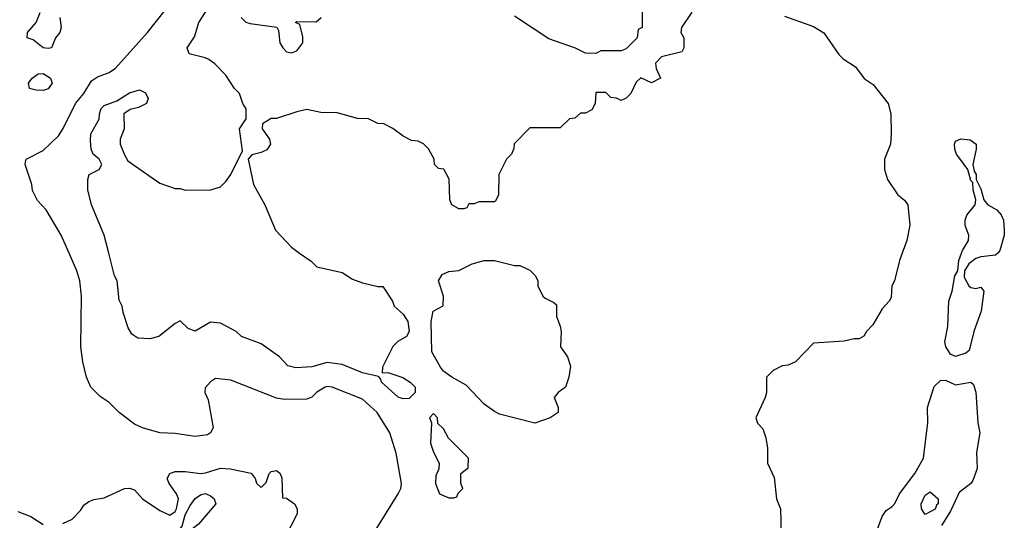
# Model space of a CAD drawing. Header units: inches. Extents: x 1793402 to 1900366, y 320852 to 470679.
# Tile 102 of 256: x 1873957 to 1877842, y 368945 to 370921. Entities that reach past the tile are written whole.
import ezdxf

# ---------------------------------------------------------------- set-up
doc = ezdxf.new("R2010")
doc.units = ezdxf.units.IN
doc.header["$MEASUREMENT"] = 0
doc.layers.add('B8376', color=7, linetype='Continuous')
doc.layers.add('B8377', color=7, linetype='Continuous')

msp = doc.modelspace()

# ---------------------------------------------------------------- linework, layer by layer
at = {"layer": 'B8376', "color": 4}
for points, elevation in [([(1875365.8, 368914.2), (1875450.7, 369050), (1875460.7, 369070), (1875463, 369090), (1875443, 369210), (1875417.1, 369290), (1875367.7, 369370), (1875310, 369423), (1875190, 369470.7), (1875170, 369473.4), (1875162, 369470), (1875130, 369450.7), (1875110, 369430.7), (1875090, 369423), (1875002.5, 369422.5), (1874970, 369426.8), (1874790, 369498.8), (1874730, 369504.7), (1874710, 369492), (1874688.4, 369468.4), (1874688, 369450), (1874700.4, 369420.4), (1874720.9, 369310), (1874709.6, 369290.4), (1874697.7, 369282.3), (1874650, 369275.8), (1874570, 369287.2), (1874510, 369290.3), (1874441, 369310), (1874410, 369324.4), (1874350, 369370.8), (1874310.4, 369410.4), (1874274, 369434), (1874238, 369470), (1874221, 369510), (1874206.8, 369570), (1874198.8, 369630), (1874200.7, 369830), (1874194, 369890), (1874182.8, 369930), (1874151.9, 370000)], 204), ([(1875061.8, 370000), (1875107.5, 369967.5), (1875130, 369946), (1875230, 369923.5), (1875270, 369897.2), (1875310, 369882), (1875370, 369868), (1875390, 369868), (1875428, 369810), (1875435.3, 369790), (1875470, 369759), (1875489.2, 369730), (1875494.5, 369690), (1875484, 369670), (1875449.3, 369650.7), (1875429.4, 369630.6), (1875389, 369550), (1875387.3, 369527.3), (1875410, 369528), (1875469, 369509), (1875498, 369490), (1875518, 369470), (1875518, 369450), (1875493.6, 369426.4), (1875470, 369424.7), (1875450, 369431.3), (1875384.7, 369490), (1875382, 369502), (1875372.7, 369512.7), (1875310, 369527.3), (1875230, 369560.5), (1875170, 369568), (1875110, 369550.7), (1875047.3, 369547.3), (1875015.3, 369555.3), (1874982, 369590), (1874910, 369641), (1874832, 369670), (1874810.6, 369690.6), (1874750, 369722.8), (1874710, 369726.8), (1874650, 369692), (1874622, 369702), (1874590, 369732), (1874570, 369722), (1874506, 369670), (1874470, 369662), (1874423.6, 369663.6), (1874399.6, 369679.6), (1874385.4, 369705.4), (1874365.4, 369765.4), (1874362, 369790), (1874350, 369814), (1874341, 369890), (1874331, 369910), (1874308.4, 370000)], 208), ([(1877439.6, 370000), (1877429, 369970), (1877409, 369890), (1877399, 369870), (1877395.5, 369824.5), (1877388.7, 369810), (1877360.2, 369779.8), (1877323.1, 369716.9), (1877298, 369690), (1877288.4, 369671.6), (1877270, 369662), (1877250, 369662), (1877210, 369652), (1877090, 369644.7), (1877018, 369570), (1876990, 369558), (1876965.6, 369554.4), (1876930, 369536), (1876904, 369510), (1876904, 369450), (1876899, 369430), (1876862, 369350), (1876869.1, 369329.1), (1876890, 369306), (1876902, 369270), (1876908, 369230), (1876908, 369170), (1876933.6, 369113.6), (1876944, 369030), (1876959, 368990), (1876962, 368890)], 204), ([(1877817.1, 370000), (1877808, 369992), (1877750, 369985.1), (1877730, 369978.3), (1877703, 369957), (1877684.7, 369930), (1877684.5, 369904.5), (1877702.8, 369870), (1877710, 369864), (1877730, 369860.7), (1877750, 369864.7), (1877761, 369850), (1877750.6, 369770), (1877722.4, 369690), (1877704.1, 369615.9), (1877690, 369605.1), (1877650, 369591.6), (1877630, 369600.7), (1877611.3, 369630), (1877608.3, 369650), (1877619.7, 369710), (1877622.9, 369810), (1877637, 369850), (1877647, 369910), (1877659, 369930), (1877662.4, 369970), (1877673.6, 370000)], 196), ([(1877342, 368910), (1877360.2, 368959.8), (1877376.4, 368983.6), (1877400.4, 368999.6), (1877410, 369012), (1877428.7, 369050), (1877489.2, 369130), (1877524, 369190), (1877540.7, 369330), (1877539.5, 369390), (1877566.2, 369473.8), (1877590, 369496.4), (1877610, 369497.6), (1877650, 369480.4), (1877710, 369490.7), (1877720.5, 369480.5), (1877730.3, 369450.3), (1877737.4, 369330), (1877746, 369290), (1877733.1, 369213.1), (1877734.8, 369150), (1877717.9, 369102.1), (1877710, 369089.8), (1877664.7, 369055.3), (1877630, 368981.1), (1877594.9, 368925.1)], 196), ([(1874127.3, 368932.7), (1874164, 368950), (1874196.6, 368983.4), (1874210, 369004.7), (1874230, 369018.8), (1874250, 369026.8), (1874290, 369033.4), (1874370, 369070.8), (1874390, 369071.3), (1874410, 369064.7), (1874441, 369030), (1874510, 368983.8), (1874550, 368965.3), (1874570, 368979.3), (1874575.6, 368990), (1874584.2, 369030), (1874575.6, 369050), (1874547, 369090), (1874539.3, 369110), (1874549.6, 369130.4), (1874570, 369137.1), (1874610, 369137.6), (1874670, 369130.4), (1874690, 369132.2), (1874750, 369150.4), (1874787.9, 369147.9), (1874870.5, 369130.5), (1874886, 369110), (1874891.6, 369091.6), (1874910, 369074), (1874930, 369094), (1874942, 369130), (1874950, 369138), (1874970, 369141), (1874984.7, 369130), (1874990.8, 369110.8), (1874994, 369034), (1875010, 369032), (1875042, 369010), (1875052, 368990), (1875051.3, 368970), (1875003.6, 368876.4)], 196), ([(1873950, 368979.3), (1874000.5, 368960.5), (1874050, 368928.5)], 196)]:
    msp.add_lwpolyline(points, dxfattribs=dict(at, elevation=elevation))
for points, elevation in [([(1875990, 369329), (1875850, 369364), (1875830, 369374), (1875790, 369404), (1875718.6, 369478.6), (1875662, 369510), (1875630, 369534), (1875617.2, 369550), (1875582.7, 369610), (1875581.2, 369730), (1875589.2, 369770.8), (1875628, 369792), (1875629, 369830), (1875609.2, 369890), (1875624.5, 369915.5), (1875650, 369926.8), (1875690, 369931.3), (1875742, 369958), (1875790, 369971), (1875830, 369971), (1875910, 369951.3), (1875930.9, 369950.9), (1875970, 369932), (1875992, 369910), (1876002, 369890), (1876002, 369870), (1876022, 369830), (1876030, 369822), (1876065.4, 369805.4), (1876075.3, 369795.3), (1876074.8, 369750), (1876090, 369712), (1876093.4, 369690), (1876091.3, 369630), (1876118.8, 369590), (1876130, 369554), (1876124, 369510), (1876111, 369470), (1876082, 369450), (1876066, 369430), (1876082, 369390), (1876082, 369370), (1876050.7, 369349.3)], 204), ([(1875590, 369366), (1875574, 369350), (1875582, 369330), (1875578, 369250), (1875590, 369214), (1875612, 369170), (1875611.6, 369148.4), (1875599.6, 369120.4), (1875598, 369090), (1875614, 369050), (1875650, 369034), (1875670, 369034), (1875682, 369038), (1875687.3, 369052.7), (1875706, 369070), (1875698, 369090), (1875698, 369130), (1875727.3, 369152.7), (1875728, 369190), (1875649, 369269), (1875630, 369306), (1875607.3, 369327.3), (1875606, 369350)], 208), ([(1874610, 368889.2), (1874589, 368890), (1874589.2, 368910), (1874598, 368922), (1874610, 368966), (1874630, 369003), (1874650, 369030.8), (1874670, 369046), (1874690, 369050.6), (1874710, 369041), (1874724.7, 369030), (1874731, 369010), (1874662.8, 368930)], 192), ([(1877530, 368968), (1877515.3, 368990), (1877514, 369010), (1877530, 369044.7), (1877550, 369058), (1877582, 369030), (1877582, 369010), (1877575.3, 369004.7), (1877570, 368989.3)], 192)]:
    msp.add_lwpolyline(points, close=True, dxfattribs=dict(at, elevation=elevation))
at = {"layer": 'B8377', "color": 4}
for points, elevation in [([(1874308.4, 370000), (1874290.8, 370070), (1874241, 370190), (1874226, 370250), (1874226, 370290), (1874231.3, 370310), (1874271, 370330), (1874281, 370350), (1874271, 370370), (1874246.8, 370390), (1874239.1, 370410), (1874236, 370444), (1874238, 370470), (1874271.1, 370528.9), (1874271.3, 370550), (1874278, 370570), (1874290, 370582), (1874339.8, 370600.2), (1874390, 370632.7), (1874430, 370644), (1874452.9, 370632.9), (1874464, 370610), (1874458, 370590), (1874425.6, 370574.4), (1874393.6, 370566.4), (1874368, 370550), (1874369, 370490), (1874354, 370450), (1874353.2, 370430), (1874370, 370388), (1874383.7, 370363.7), (1874510, 370275.3), (1874570, 370255.3), (1874590, 370255.3), (1874610, 370248.7), (1874710.9, 370249.1), (1874750, 370262), (1874770, 370282), (1874790.8, 370310), (1874836, 370404), (1874824.7, 370490), (1874851.3, 370530), (1874851.1, 370568.9), (1874838, 370590), (1874824.7, 370630), (1874804.7, 370650), (1874770, 370702), (1874726.4, 370746.4), (1874703.5, 370763.5), (1874688.9, 370771.1), (1874626.4, 370786.4), (1874618, 370810), (1874646.8, 370853.2), (1874664, 370910), (1874740.7, 371030)], 208), ([(1874151.9, 370000), (1874121, 370070), (1874061, 370170), (1874027.5, 370207.5), (1874007.1, 370247.1), (1874004.7, 370270), (1873978, 370350), (1873979.6, 370360.4), (1873982, 370370), (1874050, 370405.2), (1874110, 370462.7), (1874128.7, 370491.3), (1874177.6, 370590), (1874210.4, 370630), (1874240.5, 370679.5), (1874264, 370696), (1874310, 370712.3), (1874334.8, 370730), (1874461, 370870), (1874527.1, 370952.9)], 204), ([(1874114.8, 370930), (1874121, 370890), (1874116, 370870), (1874098, 370850), (1874082, 370810), (1874070, 370807), (1874049, 370810), (1874010, 370842), (1873986, 370850), (1873988, 370870), (1874022, 370910), (1874037.2, 370950)], 196), ([(1876608.9, 370951.1), (1876568, 370890), (1876566, 370870), (1876578, 370850), (1876578, 370810), (1876570, 370794), (1876490, 370774), (1876466, 370750), (1876468.4, 370728.4), (1876486, 370690), (1876450, 370672), (1876408.4, 370691.6), (1876390, 370674), (1876368, 370630), (1876350, 370612), (1876330, 370602), (1876311.6, 370611.6), (1876290, 370614), (1876270, 370634), (1876230, 370634), (1876228, 370590), (1876214.6, 370565.4), (1876190, 370552), (1876170, 370552), (1876147.3, 370532.7), (1876126, 370530), (1876090, 370494), (1875970, 370494), (1875908.4, 370431.6), (1875907.3, 370412.7), (1875898, 370390), (1875878, 370370), (1875848, 370310), (1875846, 370230), (1875834.6, 370205.4), (1875830, 370202), (1875770, 370202), (1875750, 370194), (1875730, 370194), (1875722, 370178), (1875710, 370174), (1875690, 370174), (1875662, 370190), (1875654, 370210), (1875651.6, 370291.6), (1875631.1, 370331.1), (1875610, 370334), (1875594, 370350), (1875592, 370370), (1875570, 370412), (1875550.9, 370430.9), (1875530, 370442), (1875503.6, 370443.6), (1875470, 370462), (1875430, 370492), (1875394, 370510), (1875370, 370512), (1875334, 370530), (1875290, 370531), (1875210, 370554), (1875144.7, 370555.3), (1875090, 370566), (1875050, 370558), (1874970, 370531.3), (1874950, 370531), (1874915.3, 370510), (1874914, 370490), (1874942.7, 370450), (1874946.6, 370430), (1874932.4, 370407.6), (1874910, 370396.4), (1874872.5, 370387.5), (1874859, 370370), (1874879.3, 370270), (1874923.7, 370190), (1874966, 370090), (1875030, 370022.7), (1875061.8, 370000)], 208), ([(1876414, 370970), (1876414, 370890), (1876398, 370882), (1876394, 370850), (1876350, 370806), (1876330, 370798), (1876250, 370798), (1876230, 370788), (1876190, 370788.7), (1876150, 370808.7), (1876045.6, 370845.6), (1875910, 370935.3)], 208), ([(1874831.3, 370930), (1874850, 370911.3), (1874866.4, 370906.4), (1874972, 370892), (1874978, 370878), (1874984, 370830), (1874994.8, 370810), (1875010, 370794.8), (1875030, 370790.7), (1875050, 370798.8), (1875074, 370830), (1875074, 370854), (1875062, 370902), (1875046, 370910), (1875050, 370914), (1875127.3, 370912.7), (1875146, 370930)], 212), ([(1876974.8, 370934.8), (1877090, 370894), (1877130, 370868.7), (1877190, 370784), (1877206.6, 370766.6), (1877254.8, 370734.8), (1877289.5, 370689.5), (1877324.7, 370664.7), (1877384, 370590), (1877394, 370550), (1877396, 370470), (1877392.7, 370430), (1877369, 370370), (1877369, 370330), (1877382, 370290), (1877422, 370230), (1877449, 370209), (1877462, 370190), (1877469, 370110), (1877457.2, 370050), (1877439.6, 370000)], 204), ([(1877673.6, 370000), (1877677.4, 370010), (1877700.7, 370050), (1877702.9, 370070), (1877688.2, 370108.2), (1877687.6, 370130), (1877694.5, 370150), (1877727, 370190), (1877729.5, 370210), (1877719.3, 370250), (1877718, 370278), (1877710, 370286), (1877698, 370330), (1877653.2, 370390), (1877646.6, 370410), (1877645.2, 370430), (1877650, 370442), (1877670.4, 370450.4), (1877707.1, 370447.1), (1877731, 370430), (1877731, 370410), (1877718, 370350), (1877723.6, 370323.6), (1877731.3, 370310), (1877732, 370290), (1877750, 370254), (1877761, 370210), (1877777.3, 370190), (1877813.4, 370170), (1877830.2, 370150.2), (1877838.7, 370130), (1877842.4, 370090), (1877841.6, 370070), (1877824.9, 370010), (1877818.7, 370001.3), (1877817.1, 370000)], 196)]:
    msp.add_lwpolyline(points, dxfattribs=dict(at, elevation=elevation))
at = {"layer": 'B8377', "color": 4, "elevation": 196}
msp.add_lwpolyline([(1874050, 370641), (1874022.4, 370642.4), (1873995.3, 370650), (1873992.3, 370670), (1874006.3, 370690), (1874030, 370707.4), (1874050, 370708.9), (1874078.9, 370690), (1874084.6, 370670), (1874070, 370648.6)], close=True, dxfattribs=at)

doc.saveas('drawing.dxf')
